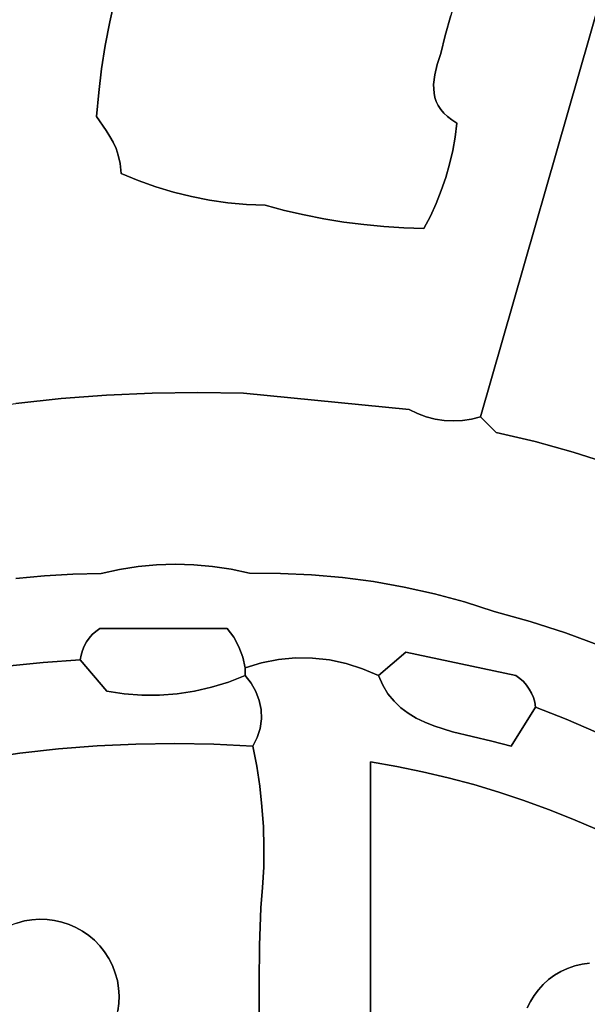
# Model space of a CAD drawing. Header units: inches. Extents: x 36.3 to 71.4, y 17.4 to 61.7.
# Tile 71 of 80: x 51.4 to 53.9, y 43.8 to 48.2. Entities that reach past the tile are written whole.
import ezdxf

# ---------------------------------------------------------------- set-up
doc = ezdxf.new("R2010")
doc.units = ezdxf.units.IN
doc.layers.add('SURFACES_FOR_SKETCHUP', color=7, linetype='Continuous')

msp = doc.modelspace()

# ---------------------------------------------------------------- linework, layer by layer
at = {"layer": 'SURFACES_FOR_SKETCHUP'}
for points, invisible_edges in [([(53.4357, 46.4301), (55.0158, 51.9429), (53.3303, 47.7433)], 10), ([(53.3303, 47.7433), (55.0158, 51.9429), (53.384, 48.5648)], 11), ([(53.4357, 46.4301), (54.5871, 47.9523), (55.0158, 51.9429)], 3), ([(52.7879, 48.8993), (52.0836, 48.6811), (53.2575, 48.0549)], 11), ([(52.9314, 48.8619), (52.7879, 48.8993), (53.2773, 48.136)], 10), ([(53.2575, 48.0549), (53.2773, 48.136), (52.7879, 48.8993)], 10), ([(49.9243, 48.5143), (51.7565, 48.0917), (50.0617, 48.8255)], 3), ([(51.7998, 48.3004), (50.0617, 48.8255), (51.7764, 48.1964)], 3), ([(51.7764, 48.1964), (50.0617, 48.8255), (51.7565, 48.0917)], 3), ([(53.2773, 48.136), (53.303, 48.2258), (52.9314, 48.8619)], 10), ([(51.7764, 48.1964), (52.0629, 48.661), (51.7998, 48.3004)], 3), ([(52.0629, 48.661), (51.7764, 48.1964), (52.4716, 47.3762)], 11), ([(52.0836, 48.6811), (52.0629, 48.661), (53.2418, 48.006)], 10), ([(53.2308, 47.9602), (53.2418, 48.006), (52.0629, 48.661)], 10), ([(53.2308, 47.9602), (52.0629, 48.661), (52.4716, 47.3762)], 11), ([(53.2418, 48.006), (53.2575, 48.0549), (52.0836, 48.6811)], 10), ([(53.384, 48.5648), (53.3772, 48.5172), (53.3303, 47.7433)], 10), ([(49.7932, 48.2004), (51.7272, 47.8804), (49.9243, 48.5143)], 3), ([(51.7401, 47.9863), (49.9243, 48.5143), (51.7272, 47.8804)], 3), ([(51.7565, 48.0917), (49.9243, 48.5143), (51.7401, 47.9863)], 3), ([(53.3772, 48.5172), (53.3568, 48.4196), (53.3303, 47.7433)], 10), ([(53.3568, 48.4196), (53.3308, 48.3214), (53.3303, 47.7433)], 10), ([(53.3308, 48.3214), (53.303, 48.2258), (53.3303, 47.7433)], 10), ([(53.303, 48.2258), (53.2773, 48.136), (53.3303, 47.7433)], 10), ([(49.6684, 47.8837), (51.7178, 47.7741), (49.7932, 48.2004)], 3), ([(51.7272, 47.8804), (49.7932, 48.2004), (51.7178, 47.7741)], 3), ([(51.7764, 48.1964), (51.7565, 48.0917), (52.3058, 47.3873)], 10), ([(52.3058, 47.3873), (52.3885, 47.3797), (51.7764, 48.1964)], 10), ([(52.3885, 47.3797), (52.4716, 47.3762), (51.7764, 48.1964)], 10), ([(53.2773, 48.136), (53.2575, 48.0549), (53.3303, 47.7433)], 10), ([(51.7565, 48.0917), (51.7401, 47.9863), (52.2237, 47.3991)], 10), ([(52.3058, 47.3873), (51.7565, 48.0917), (52.2237, 47.3991)], 3), ([(53.2575, 48.0549), (53.2418, 48.006), (53.3303, 47.7433)], 10), ([(51.7272, 47.8804), (51.7775, 47.684), (51.7401, 47.9863)], 3), ([(51.7926, 47.658), (52.0619, 47.4349), (51.7401, 47.9863)], 11), ([(51.7926, 47.658), (51.7401, 47.9863), (51.7775, 47.684)], 3), ([(52.1424, 47.4149), (51.7401, 47.9863), (52.0619, 47.4349)], 3), ([(52.2237, 47.3991), (51.7401, 47.9863), (52.1424, 47.4149)], 3), ([(53.2418, 48.006), (53.2308, 47.9602), (53.3303, 47.7433)], 10), ([(53.2257, 47.9173), (53.2308, 47.9602), (52.4716, 47.3762)], 10), ([(53.2308, 47.9602), (53.2257, 47.9173), (53.3077, 47.7579)], 10), ([(53.3303, 47.7433), (53.2308, 47.9602), (53.3077, 47.7579)], 3), ([(54.5414, 47.8582), (54.5871, 47.9523), (53.4357, 46.4301)], 10), ([(52.4716, 47.3762), (52.5588, 47.3531), (53.2257, 47.9173)], 10), ([(53.2277, 47.8772), (53.2257, 47.9173), (52.5588, 47.3531)], 10), ([(53.2277, 47.8772), (53.2715, 47.7888), (53.2257, 47.9173)], 3), ([(53.2881, 47.773), (53.2257, 47.9173), (53.2715, 47.7888)], 3), ([(53.3077, 47.7579), (53.2257, 47.9173), (53.2881, 47.773)], 3), ([(49.6684, 47.8837), (50.9528, 46.4272), (51.7178, 47.7741)], 11), ([(51.7272, 47.8804), (51.7178, 47.7741), (51.76, 47.7106)], 8), ([(51.7272, 47.8804), (51.76, 47.7106), (51.7775, 47.684)], 9), ([(52.5588, 47.3531), (52.6466, 47.3329), (53.2277, 47.8772)], 10), ([(52.6466, 47.3329), (52.735, 47.3155), (53.2277, 47.8772)], 10), ([(53.2317, 47.8582), (53.2277, 47.8772), (52.735, 47.3155)], 10), ([(53.238, 47.8399), (53.2317, 47.8582), (52.735, 47.3155)], 10), ([(53.2577, 47.8052), (53.2715, 47.7888), (53.2277, 47.8772)], 10), ([(53.2277, 47.8772), (53.2317, 47.8582), (53.2577, 47.8052)], 10), ([(53.238, 47.8399), (53.2466, 47.8222), (53.2317, 47.8582)], 2), ([(53.2466, 47.8222), (53.2577, 47.8052), (53.2317, 47.8582)], 10), ([(54.498, 47.7631), (54.5414, 47.8582), (53.4357, 46.4301)], 10), ([(52.735, 47.3155), (52.8238, 47.3011), (53.238, 47.8399)], 10), ([(53.2466, 47.8222), (53.238, 47.8399), (52.8238, 47.3011)], 10), ([(52.8238, 47.3011), (52.9131, 47.2896), (53.2466, 47.8222)], 10), ([(53.2971, 47.5603), (53.2466, 47.8222), (52.9131, 47.2896)], 11), ([(53.2577, 47.8052), (53.2466, 47.8222), (53.2971, 47.5603)], 10), ([(51.1541, 46.4615), (51.7178, 47.7741), (50.9528, 46.4272)], 3), ([(51.8275, 47.5186), (51.7178, 47.7741), (51.1541, 46.4615)], 11), ([(51.7178, 47.7741), (51.8275, 47.5186), (51.76, 47.7106)], 3), ([(53.3112, 47.6206), (53.2577, 47.8052), (53.2971, 47.5603)], 3), ([(53.2577, 47.8052), (53.3112, 47.6206), (53.2715, 47.7888)], 3), ([(53.3223, 47.6817), (53.2881, 47.773), (53.2715, 47.7888)], 9), ([(53.3223, 47.6817), (53.2715, 47.7888), (53.3112, 47.6206)], 3), ([(53.3223, 47.6817), (53.3077, 47.7579), (53.2881, 47.773)], 9), ([(53.3223, 47.6817), (53.3303, 47.7433), (53.3077, 47.7579)], 8), ([(53.3303, 47.7433), (53.3223, 47.6817), (53.4357, 46.4301)], 10), ([(54.498, 47.7631), (53.4357, 46.4301), (54.457, 47.6669)], 3), ([(51.76, 47.7106), (51.8275, 47.5186), (51.7775, 47.684)], 3), ([(51.7926, 47.658), (51.7775, 47.684), (51.8151, 47.5997)], 10), ([(51.8226, 47.563), (51.8151, 47.5997), (51.7775, 47.684)], 10), ([(51.8226, 47.563), (51.7775, 47.684), (51.8275, 47.5186)], 3), ([(53.3223, 47.6817), (53.3112, 47.6206), (53.4357, 46.4301)], 10), ([(51.8051, 47.6306), (51.7926, 47.658), (51.8151, 47.5997)], 2), ([(51.8051, 47.6306), (52.0619, 47.4349), (51.7926, 47.658)], 3), ([(54.457, 47.6669), (53.4357, 46.4301), (54.4184, 47.5697)], 3), ([(52.0619, 47.4349), (51.8051, 47.6306), (51.9825, 47.4588)], 3), ([(51.8151, 47.5997), (51.9825, 47.4588), (51.8051, 47.6306)], 3), ([(51.8226, 47.563), (51.9043, 47.4867), (51.8151, 47.5997)], 3), ([(51.9825, 47.4588), (51.8151, 47.5997), (51.9043, 47.4867)], 3), ([(53.3112, 47.6206), (53.2971, 47.5603), (53.4357, 46.4301)], 10), ([(51.8275, 47.5186), (51.9043, 47.4867), (51.8226, 47.563)], 2), ([(53.28, 47.5007), (53.2971, 47.5603), (52.9131, 47.2896)], 10), ([(53.2971, 47.5603), (53.28, 47.5007), (53.4357, 46.4301)], 10), ([(54.4184, 47.5697), (53.4357, 46.4301), (54.3821, 47.4716)], 3), ([(51.3562, 46.4895), (51.8275, 47.5186), (51.1541, 46.4615)], 3), ([(51.3562, 46.4895), (51.559, 46.5113), (51.8275, 47.5186)], 10), ([(51.559, 46.5113), (51.7624, 46.5268), (51.8275, 47.5186)], 10), ([(51.9043, 47.4867), (51.8275, 47.5186), (51.7624, 46.5268)], 10), ([(52.9131, 47.2896), (53.0028, 47.2811), (53.28, 47.5007)], 10), ([(53.2601, 47.4421), (53.28, 47.5007), (53.0028, 47.2811)], 10), ([(53.28, 47.5007), (53.2601, 47.4421), (53.4357, 46.4301)], 10), ([(51.9825, 47.4588), (51.9043, 47.4867), (51.7624, 46.5268)], 10), ([(51.7624, 46.5268), (51.9662, 46.536), (51.9825, 47.4588)], 10), ([(52.0619, 47.4349), (51.9825, 47.4588), (51.9662, 46.536)], 10), ([(54.3821, 47.4716), (53.4357, 46.4301), (54.3483, 47.3727)], 3), ([(52.1424, 47.4149), (52.0619, 47.4349), (51.9662, 46.536)], 10), ([(52.1703, 46.5389), (52.1424, 47.4149), (51.9662, 46.536)], 3), ([(52.2237, 47.3991), (52.1424, 47.4149), (52.1703, 46.5389)], 10), ([(53.2601, 47.4421), (53.0028, 47.2811), (53.2372, 47.3845)], 3), ([(53.2601, 47.4421), (53.2372, 47.3845), (53.4357, 46.4301)], 10), ([(52.2237, 47.3991), (52.1703, 46.5389), (52.3058, 47.3873)], 3), ([(52.3746, 46.5354), (52.3058, 47.3873), (52.1703, 46.5389)], 3), ([(52.3058, 47.3873), (52.3746, 46.5354), (52.3885, 47.3797)], 3), ([(52.3885, 47.3797), (52.3746, 46.5354), (52.5588, 47.3531)], 11), ([(52.5588, 47.3531), (52.4716, 47.3762), (52.3885, 47.3797)], 8), ([(53.0927, 47.2755), (53.2372, 47.3845), (53.0028, 47.2811)], 3), ([(53.2114, 47.328), (53.2372, 47.3845), (53.0927, 47.2755)], 10), ([(53.2372, 47.3845), (53.2114, 47.328), (53.4357, 46.4301)], 10), ([(54.3483, 47.3727), (53.4357, 46.4301), (54.3168, 47.2728)], 3), ([(52.6466, 47.3329), (52.5588, 47.3531), (52.3746, 46.5354)], 10), ([(52.735, 47.3155), (52.6466, 47.3329), (52.3746, 46.5354)], 10), ([(53.0927, 47.2755), (53.1828, 47.2728), (53.2114, 47.328)], 8), ([(53.2114, 47.328), (53.1828, 47.2728), (53.4357, 46.4301)], 10), ([(52.735, 47.3155), (52.3746, 46.5354), (52.8238, 47.3011)], 3), ([(53.1161, 46.4619), (52.8238, 47.3011), (52.3746, 46.5354)], 3), ([(52.8238, 47.3011), (53.1161, 46.4619), (52.9131, 47.2896)], 3), ([(52.9131, 47.2896), (53.1161, 46.4619), (53.0028, 47.2811)], 3), ([(53.0028, 47.2811), (53.1161, 46.4619), (53.0927, 47.2755)], 3), ([(53.0927, 47.2755), (53.1161, 46.4619), (53.1828, 47.2728)], 3), ([(53.1828, 47.2728), (53.1161, 46.4619), (53.4357, 46.4301)], 11), ([(53.6795, 46.3188), (54.3168, 47.2728), (53.4357, 46.4301)], 11), ([(54.3168, 47.2728), (53.6795, 46.3188), (54.4299, 46.9919)], 11), ([(53.851, 46.2712), (54.4299, 46.9919), (53.6795, 46.3188)], 3), ([(54.0205, 46.2173), (54.4299, 46.9919), (53.851, 46.2712)], 3), ([(51.9662, 46.536), (51.7624, 46.5268), (51.9034, 45.7593)], 10), ([(51.9034, 45.7593), (51.9866, 45.7672), (51.9662, 46.536)], 10), ([(51.9662, 46.536), (52.07, 45.7699), (52.1703, 46.5389)], 3), ([(51.9866, 45.7672), (52.07, 45.7699), (51.9662, 46.536)], 10), ([(52.07, 45.7699), (52.1534, 45.7675), (52.1703, 46.5389)], 10), ([(52.1534, 45.7675), (52.2367, 45.7599), (52.1703, 46.5389)], 10), ([(52.3746, 46.5354), (52.1703, 46.5389), (52.2367, 45.7599)], 10), ([(52.2367, 45.7599), (52.3194, 45.7472), (52.3746, 46.5354)], 10), ([(52.3194, 45.7472), (52.4014, 45.7293), (52.3746, 46.5354)], 10), ([(53.1161, 46.4619), (52.3746, 46.5354), (52.6801, 45.7226)], 10), ([(52.5409, 45.729), (52.3746, 46.5354), (52.4014, 45.7293)], 3), ([(52.5409, 45.729), (52.6801, 45.7226), (52.3746, 46.5354)], 10), ([(51.559, 46.5113), (51.3562, 46.4895), (51.4841, 45.7176)], 10), ([(51.4841, 45.7176), (51.3562, 46.4895), (51.357, 45.7054)], 3), ([(51.4841, 45.7176), (51.6114, 45.7253), (51.559, 46.5113)], 10), ([(51.559, 46.5113), (51.7387, 45.7281), (51.7624, 46.5268)], 3), ([(51.6114, 45.7253), (51.7387, 45.7281), (51.559, 46.5113)], 10), ([(51.8207, 45.7463), (51.7624, 46.5268), (51.7387, 45.7281)], 3), ([(51.9034, 45.7593), (51.7624, 46.5268), (51.8207, 45.7463)], 3), ([(52.6801, 45.7226), (52.8187, 45.7103), (53.1161, 46.4619)], 10), ([(52.8187, 45.7103), (52.9566, 45.6919), (53.1161, 46.4619)], 10), ([(53.1535, 46.4438), (53.1161, 46.4619), (52.9566, 45.6919)], 10), ([(53.1923, 46.4296), (53.1535, 46.4438), (52.9566, 45.6919)], 10), ([(53.1161, 46.4619), (53.1535, 46.4438), (53.2321, 46.4195)], 10), ([(53.2321, 46.4195), (53.2726, 46.4134), (53.1161, 46.4619)], 10), ([(53.4357, 46.4301), (53.1161, 46.4619), (53.2726, 46.4134)], 11), ([(53.1923, 46.4296), (53.2321, 46.4195), (53.1535, 46.4438)], 2), ([(52.9566, 45.6919), (53.0935, 45.6676), (53.1923, 46.4296)], 10), ([(53.2321, 46.4195), (53.1923, 46.4296), (53.0935, 45.6676)], 10), ([(53.2726, 46.4134), (53.2321, 46.4195), (53.0935, 45.6676)], 10), ([(53.0935, 45.6676), (53.2293, 45.6373), (53.2726, 46.4134)], 10), ([(53.2726, 46.4134), (53.2293, 45.6373), (53.3136, 46.4114)], 3), ([(53.5062, 46.3599), (53.3136, 46.4114), (53.2293, 45.6373)], 11), ([(53.2726, 46.4134), (53.3136, 46.4114), (53.4357, 46.4301)], 10), ([(53.4357, 46.4301), (53.3136, 46.4114), (53.3954, 46.4197)], 3), ([(53.3546, 46.4135), (53.3954, 46.4197), (53.3136, 46.4114)], 2), ([(53.5062, 46.3599), (53.3546, 46.4135), (53.3136, 46.4114)], 9), ([(53.5062, 46.3599), (53.3954, 46.4197), (53.3546, 46.4135)], 9), ([(53.5062, 46.3599), (53.4357, 46.4301), (53.3954, 46.4197)], 8), ([(53.4357, 46.4301), (53.5062, 46.3599), (53.6795, 46.3188)], 8), ([(53.2293, 45.6373), (53.3638, 45.6011), (53.5062, 46.3599)], 10), ([(53.5062, 46.3599), (53.3638, 45.6011), (53.6795, 46.3188)], 3), ([(53.4968, 45.559), (53.6795, 46.3188), (53.3638, 45.6011)], 3), ([(53.6795, 46.3188), (53.4968, 45.559), (53.851, 46.2712)], 3), ([(53.4968, 45.559), (53.6573, 45.5137), (53.851, 46.2712)], 10), ([(53.851, 46.2712), (53.6573, 45.5137), (54.0205, 46.2173)], 3), ([(53.8158, 45.4625), (54.0205, 46.2173), (53.6573, 45.5137)], 3), ([(54.0205, 46.2173), (53.8158, 45.4625), (54.1877, 46.1571)], 3), ([(53.9721, 45.4054), (54.1877, 46.1571), (53.8158, 45.4625)], 3), ([(51.9866, 45.7672), (51.9034, 45.7593), (51.7322, 45.482)], 10), ([(51.7322, 45.482), (52.3016, 45.482), (51.9866, 45.7672)], 10), ([(51.8207, 45.7463), (51.7322, 45.482), (51.9034, 45.7593)], 3), ([(51.7387, 45.7281), (51.7322, 45.482), (51.8207, 45.7463)], 3), ([(52.07, 45.7699), (51.9866, 45.7672), (52.3016, 45.482)], 10), ([(52.07, 45.7699), (52.3016, 45.482), (52.1534, 45.7675)], 3), ([(52.1534, 45.7675), (52.3016, 45.482), (52.2367, 45.7599)], 3), ([(52.3194, 45.7472), (52.2367, 45.7599), (52.3016, 45.482)], 10), ([(52.4014, 45.7293), (52.3194, 45.7472), (52.3016, 45.482)], 10), ([(51.4793, 45.3305), (51.357, 45.7054), (51.3143, 45.3138)], 3), ([(51.357, 45.7054), (51.4793, 45.3305), (51.4841, 45.7176)], 3), ([(51.6723, 45.4219), (51.4841, 45.7176), (51.4793, 45.3305)], 11), ([(51.4841, 45.7176), (51.6845, 45.4393), (51.6114, 45.7253)], 3), ([(51.6845, 45.4393), (51.4841, 45.7176), (51.6723, 45.4219)], 3), ([(51.7387, 45.7281), (51.6114, 45.7253), (51.7322, 45.482)], 10), ([(51.7322, 45.482), (51.6114, 45.7253), (51.7146, 45.4695)], 3), ([(51.7146, 45.4695), (51.6114, 45.7253), (51.6986, 45.4552)], 3), ([(51.6986, 45.4552), (51.6114, 45.7253), (51.6845, 45.4393)], 3), ([(52.3016, 45.482), (52.3313, 45.443), (52.4014, 45.7293)], 10), ([(52.4014, 45.7293), (52.3313, 45.443), (52.5409, 45.729)], 3), ([(52.5318, 45.3437), (52.5409, 45.729), (52.3313, 45.443)], 11), ([(52.608, 45.3507), (52.5409, 45.729), (52.5318, 45.3437)], 3), ([(52.5409, 45.729), (52.608, 45.3507), (52.6801, 45.7226)], 3), ([(52.6843, 45.35), (52.6801, 45.7226), (52.608, 45.3507)], 3), ([(52.8187, 45.7103), (52.6801, 45.7226), (52.6843, 45.35)], 10), ([(52.6843, 45.35), (52.7602, 45.3417), (52.8187, 45.7103)], 10), ([(52.7602, 45.3417), (52.835, 45.3258), (52.8187, 45.7103)], 10), ([(52.9566, 45.6919), (52.8187, 45.7103), (52.835, 45.3258)], 10), ([(52.835, 45.3258), (52.9082, 45.3024), (52.9566, 45.6919)], 10), ([(53.1016, 45.3767), (52.9566, 45.6919), (52.9082, 45.3024)], 11), ([(52.9566, 45.6919), (53.1016, 45.3767), (53.0935, 45.6676)], 3), ([(53.0935, 45.6676), (53.1016, 45.3767), (53.2293, 45.6373)], 3), ([(53.3638, 45.6011), (53.2293, 45.6373), (53.1016, 45.3767)], 10), ([(53.5941, 45.2714), (53.3638, 45.6011), (53.1016, 45.3767)], 3), ([(53.4968, 45.559), (53.3638, 45.6011), (53.5941, 45.2714)], 10), ([(53.4968, 45.559), (53.5941, 45.2714), (53.6573, 45.5137)], 3), ([(51.7146, 45.4695), (51.763, 45.2011), (51.7322, 45.482)], 3), ([(51.7322, 45.482), (51.9993, 45.1844), (52.3016, 45.482)], 3), ([(51.9204, 45.1841), (51.7322, 45.482), (51.8416, 45.1897)], 3), ([(51.8416, 45.1897), (51.7322, 45.482), (51.763, 45.2011)], 3), ([(51.9993, 45.1844), (51.7322, 45.482), (51.9204, 45.1841)], 3), ([(52.0778, 45.1904), (52.3016, 45.482), (51.9993, 45.1844)], 3), ([(52.1557, 45.2021), (52.3016, 45.482), (52.0778, 45.1904)], 3), ([(52.1557, 45.2021), (52.2326, 45.2195), (52.3016, 45.482)], 10), ([(52.3016, 45.482), (52.2326, 45.2195), (52.3313, 45.443)], 3), ([(53.6118, 45.2589), (53.6573, 45.5137), (53.5941, 45.2714)], 3), ([(53.6573, 45.5137), (53.6118, 45.2589), (53.8158, 45.4625)], 3), ([(51.6723, 45.4219), (51.763, 45.2011), (51.6845, 45.4393)], 3), ([(51.6845, 45.4393), (51.763, 45.2011), (51.6986, 45.4552)], 3), ([(51.7146, 45.4695), (51.6986, 45.4552), (51.763, 45.2011)], 10), ([(52.3549, 45.4002), (52.3313, 45.443), (52.2326, 45.2195)], 10), ([(52.3549, 45.4002), (52.5318, 45.3437), (52.3313, 45.443)], 3), ([(53.6118, 45.2589), (53.6277, 45.2445), (53.8158, 45.4625)], 10), ([(53.6277, 45.2445), (53.6419, 45.2286), (53.8158, 45.4625)], 10), ([(53.6419, 45.2286), (53.6541, 45.2113), (53.8158, 45.4625)], 10), ([(53.6541, 45.2113), (53.6642, 45.1926), (53.8158, 45.4625)], 10), ([(53.8158, 45.4625), (53.6642, 45.1926), (53.9721, 45.4054)], 3), ([(51.4793, 45.3305), (51.6621, 45.4033), (51.6723, 45.4219)], 9), ([(51.4793, 45.3305), (51.6541, 45.3836), (51.6621, 45.4033)], 9), ([(51.6541, 45.3836), (51.763, 45.2011), (51.6621, 45.4033)], 3), ([(51.6621, 45.4033), (51.763, 45.2011), (51.6723, 45.4219)], 3), ([(52.3082, 45.2426), (52.3549, 45.4002), (52.2326, 45.2195)], 3), ([(52.372, 45.3545), (52.3549, 45.4002), (52.3082, 45.2426)], 10), ([(52.372, 45.3545), (52.4564, 45.3289), (52.3549, 45.4002)], 3), ([(52.5318, 45.3437), (52.3549, 45.4002), (52.4564, 45.3289)], 3), ([(53.8183, 45.0759), (53.9721, 45.4054), (53.6642, 45.1926)], 11), ([(53.9537, 45.0177), (53.9721, 45.4054), (53.8183, 45.0759)], 3), ([(51.4793, 45.3305), (51.6483, 45.363), (51.6541, 45.3836)], 9), ([(51.4793, 45.3305), (51.6449, 45.3416), (51.6483, 45.363)], 8), ([(51.763, 45.2011), (51.6449, 45.3416), (51.4793, 45.3305)], 8), ([(51.6449, 45.3416), (51.763, 45.2011), (51.6483, 45.363)], 2), ([(51.6541, 45.3836), (51.6483, 45.363), (51.763, 45.2011)], 10), ([(52.3082, 45.2426), (52.3823, 45.3065), (52.372, 45.3545)], 9), ([(52.372, 45.3545), (52.3823, 45.3065), (52.4564, 45.3289)], 8), ([(52.5318, 45.3437), (52.4564, 45.3289), (52.4311, 45.2003)], 10), ([(52.4311, 45.2003), (52.4457, 45.1606), (52.5318, 45.3437)], 10), ([(52.608, 45.3507), (52.5318, 45.3437), (52.4457, 45.1606)], 10), ([(52.4457, 45.1606), (52.4537, 45.1194), (52.608, 45.3507)], 10), ([(52.6843, 45.35), (52.608, 45.3507), (52.4537, 45.1194)], 10), ([(52.6843, 45.35), (52.4537, 45.1194), (52.7602, 45.3417)], 3), ([(52.455, 45.0773), (52.7602, 45.3417), (52.4537, 45.1194)], 3), ([(52.9441, 44.8851), (52.7602, 45.3417), (52.455, 45.0773)], 11), ([(52.835, 45.3258), (52.7602, 45.3417), (52.9441, 44.8851)], 10), ([(52.9082, 45.3024), (52.9792, 45.2714), (53.1016, 45.3767)], 8), ([(53.1016, 45.3767), (52.9792, 45.2714), (52.9984, 45.228)], 8), ([(52.9984, 45.228), (53.0216, 45.1899), (53.1016, 45.3767)], 10), ([(53.0486, 45.1566), (53.1016, 45.3767), (53.0216, 45.1899)], 3), ([(53.0486, 45.1566), (53.0789, 45.1277), (53.1016, 45.3767)], 10), ([(53.1122, 45.1027), (53.1016, 45.3767), (53.0789, 45.1277)], 3), ([(53.1016, 45.3767), (53.2264, 45.0466), (53.5941, 45.2714)], 3), ([(53.1863, 45.0626), (53.2264, 45.0466), (53.1016, 45.3767)], 10), ([(53.1481, 45.0812), (53.1016, 45.3767), (53.1122, 45.1027)], 3), ([(53.1863, 45.0626), (53.1016, 45.3767), (53.1481, 45.0812)], 3), ([(51.2021, 44.8987), (51.374, 44.9236), (51.3143, 45.3138)], 10), ([(51.4793, 45.3305), (51.3143, 45.3138), (51.374, 44.9236)], 10), ([(51.374, 44.9236), (51.5467, 44.943), (51.4793, 45.3305)], 10), ([(51.763, 45.2011), (51.4793, 45.3305), (51.5467, 44.943)], 11), ([(52.3082, 45.2426), (52.3823, 45.2714), (52.3823, 45.3065)], 8), ([(52.3823, 45.3065), (52.3823, 45.2714), (52.4564, 45.3289)], 2), ([(52.4099, 45.2375), (52.4564, 45.3289), (52.3823, 45.2714)], 3), ([(52.4099, 45.2375), (52.4311, 45.2003), (52.4564, 45.3289)], 10), ([(52.9082, 45.3024), (52.835, 45.3258), (52.9441, 44.8851)], 10), ([(52.9984, 45.228), (52.9792, 45.2714), (52.9082, 45.3024)], 8), ([(52.9082, 45.3024), (52.9441, 44.8851), (52.9984, 45.228)], 11), ([(52.3823, 45.2714), (52.3082, 45.2426), (52.4099, 45.2375)], 2), ([(53.3109, 45.0204), (53.5941, 45.2714), (53.2264, 45.0466)], 3), ([(53.3987, 44.9989), (53.5941, 45.2714), (53.3109, 45.0204)], 3), ([(53.3987, 44.9989), (53.487, 44.9784), (53.5941, 45.2714)], 10), ([(53.5941, 45.2714), (53.487, 44.9784), (53.6118, 45.2589)], 3), ([(53.6118, 45.2589), (53.487, 44.9784), (53.6277, 45.2445)], 3), ([(52.2326, 45.2195), (52.1557, 45.2021), (52.2427, 44.9642)], 10), ([(52.3082, 45.2426), (52.2326, 45.2195), (52.4537, 45.1194)], 10), ([(52.2427, 44.9642), (52.4537, 45.1194), (52.2326, 45.2195)], 11), ([(52.4311, 45.2003), (52.4099, 45.2375), (52.3082, 45.2426)], 10), ([(52.4311, 45.2003), (52.3082, 45.2426), (52.4457, 45.1606)], 3), ([(52.4457, 45.1606), (52.3082, 45.2426), (52.4537, 45.1194)], 3), ([(53.0216, 45.1899), (52.9984, 45.228), (52.9441, 44.8851)], 10), ([(53.6419, 45.2286), (53.6277, 45.2445), (53.487, 44.9784)], 10), ([(53.6541, 45.2113), (53.6419, 45.2286), (53.487, 44.9784)], 10), ([(53.6541, 45.2113), (53.487, 44.9784), (53.6642, 45.1926)], 3), ([(51.5467, 44.943), (51.72, 44.9567), (51.763, 45.2011)], 10), ([(51.8416, 45.1897), (51.763, 45.2011), (51.72, 44.9567)], 10), ([(51.72, 44.9567), (51.8939, 44.9649), (51.8416, 45.1897)], 10), ([(51.9204, 45.1841), (51.8416, 45.1897), (51.8939, 44.9649)], 10), ([(51.8939, 44.9649), (52.0682, 44.9674), (51.9993, 45.1844)], 10), ([(51.9993, 45.1844), (51.9204, 45.1841), (51.8939, 44.9649)], 10), ([(52.0778, 45.1904), (51.9993, 45.1844), (52.0682, 44.9674)], 10), ([(52.0682, 44.9674), (52.2427, 44.9642), (52.1557, 45.2021)], 10), ([(52.1557, 45.2021), (52.0778, 45.1904), (52.0682, 44.9674)], 10), ([(53.0216, 45.1899), (52.9441, 44.8851), (53.0486, 45.1566)], 3), ([(53.6642, 45.1926), (53.487, 44.9784), (53.6723, 45.1729)], 3), ([(53.678, 45.1523), (53.6723, 45.1729), (53.487, 44.9784)], 10), ([(53.6723, 45.1729), (53.8183, 45.0759), (53.6642, 45.1926)], 3), ([(53.678, 45.1523), (53.8183, 45.0759), (53.6723, 45.1729)], 3), ([(53.0486, 45.1566), (52.9441, 44.8851), (53.0789, 45.1277)], 3), ([(53.0789, 45.1277), (52.9441, 44.8851), (53.1122, 45.1027)], 3), ([(53.487, 44.9784), (53.6815, 45.1309), (53.678, 45.1523)], 9), ([(53.487, 44.9784), (53.5728, 44.9554), (53.6815, 45.1309)], 8), ([(53.8183, 45.0759), (53.6815, 45.1309), (53.5728, 44.9554)], 8), ([(53.678, 45.1523), (53.6815, 45.1309), (53.8183, 45.0759)], 8), ([(52.4537, 45.1194), (52.2427, 44.9642), (52.455, 45.0773)], 3), ([(52.4494, 45.0354), (52.455, 45.0773), (52.2427, 44.9642)], 10), ([(52.455, 45.0773), (52.4494, 45.0354), (52.9441, 44.8851)], 10), ([(53.0607, 44.865), (53.1122, 45.1027), (52.9441, 44.8851)], 3), ([(53.1122, 45.1027), (53.0607, 44.865), (53.1481, 45.0812)], 3), ([(53.1481, 45.0812), (53.0607, 44.865), (53.1863, 45.0626)], 3), ([(53.5728, 44.9554), (53.7402, 44.6727), (53.8183, 45.0759)], 11), ([(53.8183, 45.0759), (53.7402, 44.6727), (53.9537, 45.0177)], 3), ([(52.4494, 45.0354), (52.2427, 44.9642), (52.4369, 44.9945)], 3), ([(52.4494, 45.0354), (52.4369, 44.9945), (52.9441, 44.8851)], 10), ([(53.1765, 44.8414), (53.1863, 45.0626), (53.0607, 44.865)], 3), ([(53.1863, 45.0626), (53.1765, 44.8414), (53.2264, 45.0466)], 3), ([(53.2264, 45.0466), (53.1765, 44.8414), (53.3109, 45.0204)], 3), ([(52.4174, 44.9554), (52.4369, 44.9945), (52.2427, 44.9642)], 2), ([(52.4369, 44.9945), (52.4174, 44.9554), (52.4345, 44.8659)], 8), ([(52.4345, 44.8659), (52.9441, 44.8851), (52.4369, 44.9945)], 11), ([(53.2914, 44.8144), (53.3109, 45.0204), (53.1765, 44.8414)], 3), ([(53.3109, 45.0204), (53.2914, 44.8144), (53.3987, 44.9989)], 3), ([(53.4052, 44.784), (53.3987, 44.9989), (53.2914, 44.8144)], 3), ([(53.3987, 44.9989), (53.4052, 44.784), (53.487, 44.9784)], 3), ([(53.8494, 44.629), (53.9537, 45.0177), (53.7402, 44.6727)], 3), ([(53.9537, 45.0177), (53.8494, 44.629), (54.0878, 44.9564)], 3), ([(51.5467, 44.943), (51.563, 44.1686), (51.72, 44.9567)], 3), ([(51.5948, 44.158), (51.72, 44.9567), (51.563, 44.1686)], 3), ([(51.6255, 44.1445), (51.72, 44.9567), (51.5948, 44.158)], 3), ([(51.72, 44.9567), (51.6255, 44.1445), (51.8939, 44.9649)], 3), ([(51.6255, 44.1445), (51.6548, 44.1281), (51.8939, 44.9649)], 10), ([(51.6548, 44.1281), (51.6825, 44.1088), (51.8939, 44.9649)], 10), ([(51.6825, 44.1088), (52.4666, 44.5043), (51.8939, 44.9649)], 11), ([(52.0682, 44.9674), (51.8939, 44.9649), (52.4666, 44.5043)], 10), ([(52.0682, 44.9674), (52.4578, 44.6857), (52.2427, 44.9642)], 3), ([(52.4578, 44.6857), (52.0682, 44.9674), (52.464, 44.5951)], 3), ([(52.464, 44.5951), (52.0682, 44.9674), (52.4666, 44.5043)], 3), ([(52.4174, 44.9554), (52.2427, 44.9642), (52.4345, 44.8659)], 2), ([(52.4345, 44.8659), (52.2427, 44.9642), (52.4479, 44.776)], 3), ([(52.4479, 44.776), (52.2427, 44.9642), (52.4578, 44.6857)], 3), ([(53.5181, 44.7503), (53.487, 44.9784), (53.4052, 44.784)], 3), ([(53.487, 44.9784), (53.5181, 44.7503), (53.5728, 44.9554)], 3), ([(53.6298, 44.7132), (53.5728, 44.9554), (53.5181, 44.7503)], 3), ([(53.7402, 44.6727), (53.5728, 44.9554), (53.6298, 44.7132)], 3), ([(53.9573, 44.5821), (54.0878, 44.9564), (53.8494, 44.629)], 3), ([(51.2021, 44.8987), (51.3946, 44.1733), (51.374, 44.9236)], 3), ([(51.374, 44.9236), (51.4968, 44.1803), (51.5467, 44.943)], 3), ([(51.4287, 44.179), (51.374, 44.9236), (51.3946, 44.1733)], 3), ([(51.4628, 44.1813), (51.374, 44.9236), (51.4287, 44.179)], 3), ([(51.4968, 44.1803), (51.374, 44.9236), (51.4628, 44.1813)], 3), ([(51.5302, 44.176), (51.5467, 44.943), (51.4968, 44.1803)], 3), ([(51.563, 44.1686), (51.5467, 44.943), (51.5302, 44.176)], 3), ([(51.3946, 44.1733), (51.2021, 44.8987), (51.3607, 44.1641)], 3), ([(52.4479, 44.776), (52.9441, 44.8851), (52.4345, 44.8659)], 3), ([(52.4578, 44.6857), (52.9441, 44.8851), (52.4479, 44.776)], 3), ([(52.4608, 44.3227), (52.4525, 44.232), (52.9441, 44.8851)], 10), ([(52.9441, 43.4806), (52.9441, 44.8851), (52.4525, 44.232)], 10), ([(52.4578, 44.6857), (52.464, 44.5951), (52.9441, 44.8851)], 10), ([(52.4655, 44.4135), (52.4608, 44.3227), (52.9441, 44.8851)], 10), ([(52.464, 44.5951), (52.4666, 44.5043), (52.9441, 44.8851)], 10), ([(52.4666, 44.5043), (52.4655, 44.4135), (52.9441, 44.8851)], 10), ([(53.0607, 44.865), (52.9441, 44.8851), (52.9441, 43.4806)], 8), ([(53.0607, 44.865), (52.9441, 43.4806), (53.1765, 44.8414)], 3), ([(52.9441, 43.4806), (53.6587, 43.8132), (53.1765, 44.8414)], 11), ([(53.2914, 44.8144), (53.1765, 44.8414), (53.6587, 43.8132)], 10), ([(53.4052, 44.784), (53.2914, 44.8144), (53.6753, 43.8403)], 10), ([(53.6587, 43.8132), (53.6753, 43.8403), (53.2914, 44.8144)], 10), ([(53.5181, 44.7503), (53.4052, 44.784), (53.7162, 43.8895)], 10), ([(53.6753, 43.8403), (53.6945, 43.8658), (53.4052, 44.784)], 10), ([(53.6945, 43.8658), (53.7162, 43.8895), (53.4052, 44.784)], 10), ([(53.6298, 44.7132), (53.5181, 44.7503), (53.7402, 43.911)], 10), ([(53.7162, 43.8895), (53.7402, 43.911), (53.5181, 44.7503)], 10), ([(53.7402, 44.6727), (53.6298, 44.7132), (53.7663, 43.9303)], 10), ([(53.7402, 43.911), (53.7663, 43.9303), (53.6298, 44.7132)], 10), ([(53.7402, 44.6727), (53.7663, 43.9303), (53.7946, 43.947)], 9), ([(53.7402, 44.6727), (53.7946, 43.947), (53.8249, 43.9611)], 9), ([(53.7402, 44.6727), (53.8249, 43.9611), (53.8494, 44.629)], 3), ([(53.857, 43.9722), (53.8494, 44.629), (53.8249, 43.9611)], 3), ([(53.8494, 44.629), (53.857, 43.9722), (53.9573, 44.5821)], 3), ([(53.8901, 43.98), (53.9573, 44.5821), (53.857, 43.9722)], 3), ([(53.9232, 43.9844), (53.9573, 44.5821), (53.8901, 43.98)], 3), ([(52.4666, 44.5043), (51.6825, 44.1088), (52.4655, 44.4135)], 3), ([(51.7084, 44.0869), (52.4655, 44.4135), (51.6825, 44.1088)], 3), ([(52.4655, 44.4135), (51.7084, 44.0869), (52.4608, 44.3227)], 3), ([(51.7322, 44.0623), (52.4608, 44.3227), (51.7084, 44.0869)], 3), ([(52.4608, 44.3227), (51.7322, 44.0623), (52.4525, 44.232)], 3), ([(51.7537, 44.0352), (52.4525, 44.232), (51.7322, 44.0623)], 3), ([(51.7726, 44.0056), (52.4525, 44.232), (51.7537, 44.0352)], 3), ([(52.4525, 44.232), (51.7726, 44.0056), (52.4475, 44.0642)], 3), ([(52.4525, 44.232), (52.4475, 44.0642), (52.9441, 43.4806)], 10), ([(51.3273, 44.1512), (51.143, 43.9572), (51.5948, 44.158)], 11), ([(51.5948, 44.158), (51.143, 43.9572), (51.3438, 43.5054)], 11), ([(51.5948, 44.158), (51.563, 44.1686), (51.3273, 44.1512)], 10), ([(51.3607, 44.1641), (51.3273, 44.1512), (51.563, 44.1686)], 10), ([(51.7956, 43.7062), (51.5948, 44.158), (51.3438, 43.5054)], 11), ([(51.5302, 44.176), (51.4968, 44.1803), (51.3607, 44.1641)], 10), ([(51.3607, 44.1641), (51.4968, 44.1803), (51.3946, 44.1733)], 3), ([(51.563, 44.1686), (51.5302, 44.176), (51.3607, 44.1641)], 10), ([(51.4628, 44.1813), (51.3946, 44.1733), (51.4968, 44.1803)], 3), ([(51.4628, 44.1813), (51.4287, 44.179), (51.3946, 44.1733)], 8), ([(51.5948, 44.158), (51.7888, 43.9737), (51.6255, 44.1445)], 3), ([(51.7888, 43.9737), (51.5948, 44.158), (51.7956, 43.7062)], 11), ([(51.7888, 43.9737), (51.7726, 44.0056), (51.6255, 44.1445)], 10), ([(51.6255, 44.1445), (51.7726, 44.0056), (51.6548, 44.1281)], 3), ([(51.6548, 44.1281), (51.7726, 44.0056), (51.6825, 44.1088)], 3), ([(51.7084, 44.0869), (51.6825, 44.1088), (51.7537, 44.0352)], 10), ([(51.7726, 44.0056), (51.7537, 44.0352), (51.6825, 44.1088)], 10), ([(51.7537, 44.0352), (51.7322, 44.0623), (51.7084, 44.0869)], 8), ([(51.7888, 43.9737), (52.4475, 44.0642), (51.7726, 44.0056)], 3), ([(51.8016, 43.9403), (52.4475, 44.0642), (51.7888, 43.9737)], 3), ([(51.8109, 43.9064), (52.4475, 44.0642), (51.8016, 43.9403)], 3), ([(52.4475, 44.0642), (51.8109, 43.9064), (52.4451, 43.8964)], 3), ([(52.4475, 44.0642), (52.4451, 43.8964), (52.9441, 43.4806)], 10), ([(53.8901, 43.98), (53.857, 43.9722), (54.0811, 43.9584)], 10), ([(53.8901, 43.98), (54.0202, 43.9779), (53.9232, 43.9844)], 3), ([(54.0512, 43.9696), (54.0202, 43.9779), (53.8901, 43.98)], 10), ([(54.0811, 43.9584), (54.0512, 43.9696), (53.8901, 43.98)], 10), ([(51.7956, 43.7062), (51.8061, 43.7381), (51.7888, 43.9737)], 10), ([(51.8016, 43.9403), (51.7888, 43.9737), (51.8061, 43.7381)], 10), ([(51.8136, 43.7709), (51.8179, 43.8043), (51.8016, 43.9403)], 10), ([(51.8016, 43.9403), (51.8179, 43.8043), (51.8109, 43.9064)], 3), ([(51.8061, 43.7381), (51.8136, 43.7709), (51.8016, 43.9403)], 10), ([(53.857, 43.9722), (53.6587, 43.8132), (53.6308, 43.5605)], 11), ([(53.6308, 43.5605), (54.0425, 43.3343), (53.857, 43.9722)], 11), ([(53.6587, 43.8132), (53.857, 43.9722), (53.6753, 43.8403)], 3), ([(53.857, 43.9722), (53.8249, 43.9611), (53.6753, 43.8403)], 10), ([(53.6753, 43.8403), (53.8249, 43.9611), (53.6945, 43.8658)], 3), ([(53.6945, 43.8658), (53.8249, 43.9611), (53.7162, 43.8895)], 3), ([(53.8249, 43.9611), (53.7946, 43.947), (53.7162, 43.8895)], 10), ([(53.7402, 43.911), (53.7162, 43.8895), (53.7946, 43.947)], 10), ([(53.7946, 43.947), (53.7663, 43.9303), (53.7402, 43.911)], 8), ([(54.1097, 43.9444), (54.0811, 43.9584), (53.857, 43.9722)], 10), ([(54.2687, 43.746), (54.1097, 43.9444), (53.857, 43.9722)], 11), ([(54.2687, 43.746), (53.857, 43.9722), (54.0425, 43.3343)], 11), ([(51.8166, 43.8723), (52.4451, 43.8964), (51.8109, 43.9064)], 3), ([(51.8189, 43.8382), (51.8109, 43.9064), (51.8179, 43.8043)], 3), ([(51.8189, 43.8382), (51.8166, 43.8723), (51.8109, 43.9064)], 8), ([(51.8189, 43.8382), (52.4451, 43.8964), (51.8166, 43.8723)], 3), ([(52.4451, 43.8964), (51.8189, 43.8382), (52.4455, 43.7286)], 3), ([(52.4451, 43.8964), (52.4455, 43.7286), (52.9441, 43.4806)], 10), ([(51.8136, 43.7709), (52.4455, 43.7286), (51.8179, 43.8043)], 3), ([(51.8179, 43.8043), (52.4455, 43.7286), (51.8189, 43.8382)], 3), ([(53.6447, 43.7845), (53.6587, 43.8132), (52.9441, 43.4806)], 10), ([(53.6587, 43.8132), (53.6447, 43.7845), (53.6308, 43.5605)], 10)]:
    msp.add_3dface(points, dxfattribs=dict(at, invisible_edges=invisible_edges))

doc.saveas('drawing.dxf')
